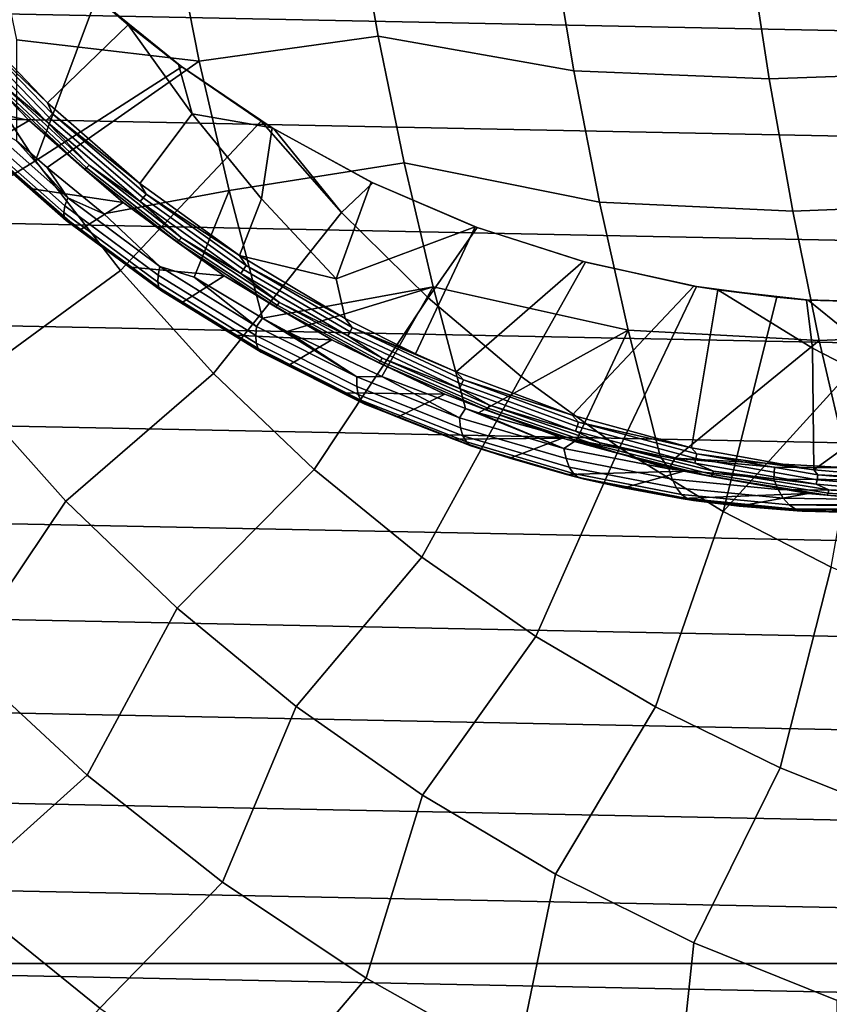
# Model space of a CAD drawing. Header units: metres. Extents: x -25 to 167, y -25 to 25.
# Tile 6 of 135: x -13 to -6, y -17 to -8. Entities that reach past the tile are written whole.
import ezdxf

# ---------------------------------------------------------------- set-up
doc = ezdxf.new("R2010")
doc.units = ezdxf.units.M
doc.layers.add('solid_12_061_372_XXX', color=7, linetype='CONTINUOUS')

msp = doc.modelspace()

# ---------------------------------------------------------------- linework, layer by layer
at = {"layer": 'solid_12_061_372_XXX'}
for points in [[(22.91305, -8.673883, -100), (-23.243122, -7.746321, -100), (-23.535868, -6.803498, -100), (23.243122, -7.746321, -100)], [(-10.15035, -7.017801, 128.762405), (-11.739985, -7.209938, 127.635246), (-11.512882, -8.362279, 127.30262), (-9.952601, -8.14345, 128.443253)], [(-8.244678, -8.447927, 129.34697), (-8.439428, -7.282064, 129.694855), (-10.15035, -7.017801, 128.762405), (-9.952601, -8.14345, 128.443253)], [(-12.939771, -9.231094, 122.151543), (-12.408422, -7.805912, 122.899467), (-13.098665, -7.128084, 122.753471), (-13.605301, -8.218672, 122.151543)], [(-11.512882, -8.362279, 127.30262), (-11.739985, -7.209938, 127.635246), (-13.341532, -7.049265, 126.52906), (-13.106891, -8.176624, 126.216156)], [(-8.439428, -7.282064, 129.694855), (-8.244678, -8.447927, 129.34697), (-6.540173, -8.51706, 130.248444), (-6.71975, -7.34116, 130.605515)], [(-6.540173, -8.51706, 130.248444), (-4.816415, -8.455671, 131.115555), (-4.975462, -7.286543, 131.470123), (-6.71975, -7.34116, 130.605515)], [(22.544508, -9.590543, -100), (-22.91305, -8.673883, -100), (-23.243122, -7.746321, -100), (22.91305, -8.673883, -100)], [(-12.836857, -8.726303, 123.205727), (-13.576177, -7.954672, 123.076942), (-12.451229, -7.767759, 123.694489), (-12.131391, -8.045658, 123.760101)], [(-12.939771, -9.231094, 122.151543), (-11.66569, -8.411905, 123.056702), (-12.408422, -7.805912, 122.899467)], [(-12.408422, -7.805912, 122.899467), (-12.131391, -8.045658, 123.760101), (-12.451229, -7.767759, 123.694489)], [(-12.408422, -7.805912, 122.899467), (-11.66569, -8.411905, 123.056702), (-11.693101, -8.391799, 123.849754), (-12.131391, -8.045658, 123.760101)], [(-13.543468, -8.050176, 123.071396), (-13.576177, -7.954672, 123.076942), (-12.836857, -8.726303, 123.205727)], [(-13.543468, -8.050176, 123.071396), (-12.792811, -8.821482, 123.202141), (-12.821125, -8.852435, 123.1978), (-13.574406, -8.078433, 123.066597)], [(-13.543468, -8.050176, 123.071396), (-12.836857, -8.726303, 123.205727), (-12.792811, -8.821482, 123.202141)], [(-12.030171, -9.429743, 123.346016), (-12.836857, -8.726303, 123.205727), (-12.131391, -8.045658, 123.760101), (-11.573541, -8.823152, 123.762146)], [(-11.573541, -8.823152, 123.762146), (-12.131391, -8.045658, 123.760101), (-11.693101, -8.391799, 123.849754)], [(-13.748726, -8.093444, 123.165001), (-12.99693, -8.87854, 123.29744), (-13.77936, -8.709459, 124.863571), (-14.160381, -8.295355, 124.75737)], [(-13.26669, -8.602191, 123.227455), (-12.99693, -8.87854, 123.29744), (-13.748726, -8.093444, 123.165001)], [(-13.574406, -8.078433, 123.066597), (-12.821125, -8.852435, 123.1978), (-12.850225, -8.882049, 123.205208), (-13.606018, -8.105466, 123.07357)], [(-13.606018, -8.105466, 123.07357), (-12.850225, -8.882049, 123.205208), (-13.223209, -8.570373, 123.163651)], [(-9.952601, -8.14345, 128.443253), (-11.512882, -8.362279, 127.30262), (-11.252629, -9.492126, 126.92141), (-9.725865, -9.249006, 128.077286)], [(-8.021465, -9.591977, 128.948196), (-8.244678, -8.447927, 129.34697), (-9.952601, -8.14345, 128.443253), (-9.725865, -9.249006, 128.077286)], [(-15.1242, -8.9918, 120.97818), (-14.391479, -10.1232, 120.97818), (-12.939771, -9.231094, 122.151543), (-13.605301, -8.218672, 122.151543)], [(-11.512882, -8.362279, 127.30262), (-13.106891, -8.176624, 126.216156), (-13.106111, -9.056188, 125.771042), (-12.840281, -9.291018, 125.850853)], [(-12.939771, -9.231094, 122.151543), (-12.199059, -10.189884, 122.151543), (-10.972188, -8.88484, 123.201981), (-11.66569, -8.411905, 123.056702)], [(-11.512882, -8.362279, 127.30262), (-12.840281, -9.291018, 125.850853), (-12.344299, -9.69336, 126.006462), (-11.252629, -9.492126, 126.92141)], [(-11.573541, -8.823152, 123.762146), (-11.693101, -8.391799, 123.849754), (-10.87758, -8.943504, 124.015762)], [(-11.66569, -8.411905, 123.056702), (-10.972188, -8.88484, 123.201981), (-10.87758, -8.943504, 124.015762), (-11.693101, -8.391799, 123.849754)], [(-8.244678, -8.447927, 129.34697), (-8.021465, -9.591977, 128.948196), (-6.334339, -9.671237, 129.839142), (-6.540173, -8.51706, 130.248444)], [(-6.334339, -9.671237, 129.839142), (-4.634057, -9.604126, 130.708969), (-4.816415, -8.455671, 131.115555), (-6.540173, -8.51706, 130.248444)], [(-13.247883, -8.589808, 123.191795), (-12.496701, -9.291763, 123.322533), (-12.514426, -9.305158, 123.358376), (-13.26669, -8.602191, 123.227455)], [(-13.223209, -8.570373, 123.163651), (-12.473722, -9.270744, 123.29409), (-12.496701, -9.291763, 123.322533), (-13.247883, -8.589808, 123.191795)], [(-12.850225, -8.882049, 123.205208), (-12.473722, -9.270744, 123.29409), (-13.223209, -8.570373, 123.163651)], [(22.13925, -10.492403, -100), (-22.544508, -9.590544, -100), (-22.91305, -8.673883, -100), (22.544508, -9.590543, -100)], [(-13.26669, -8.602191, 123.227455), (-12.514426, -9.305158, 123.358376), (-12.99693, -8.87854, 123.29744)], [(-12.99693, -8.87854, 123.29744), (-13.382348, -9.103891, 124.978935), (-13.77936, -8.709459, 124.863571)], [(-12.792811, -8.821482, 123.202141), (-12.836857, -8.726303, 123.205727), (-12.030171, -9.429743, 123.346016)], [(-12.792811, -8.821482, 123.202141), (-11.976952, -9.521475, 123.343994), (-12.002425, -9.554866, 123.340141), (-12.821125, -8.852435, 123.1978)], [(-12.792811, -8.821482, 123.202141), (-12.030171, -9.429743, 123.346016), (-11.976952, -9.521475, 123.343994)], [(-11.162248, -10.059077, 123.496552), (-12.030171, -9.429743, 123.346016), (-11.573541, -8.823152, 123.762146), (-10.969232, -9.563165, 123.762459)], [(-10.969232, -9.563165, 123.762459), (-11.573541, -8.823152, 123.762146), (-10.87758, -8.943504, 124.015762)], [(-13.4495, -8.947795, 125.499069), (-12.684012, -9.625504, 125.726112), (-12.659694, -9.554891, 125.828644), (-13.417422, -8.882435, 125.602936)], [(-13.417422, -8.882435, 125.602936), (-12.659694, -9.554891, 125.828644), (-13.106111, -9.056188, 125.771042)], [(-12.99693, -8.87854, 123.29744), (-12.176721, -9.594209, 123.441711), (-12.970668, -9.477787, 125.103699), (-13.382348, -9.103891, 124.978935)], [(-12.514426, -9.305158, 123.358376), (-12.176721, -9.594209, 123.441711), (-12.99693, -8.87854, 123.29744)], [(-12.821125, -8.852435, 123.1978), (-12.002425, -9.554866, 123.340141), (-12.028805, -9.586813, 123.348022), (-12.850225, -8.882049, 123.205208)], [(-12.850225, -8.882049, 123.205208), (-12.028805, -9.586813, 123.348022), (-12.473722, -9.270744, 123.29409)], [(-11.387469, -11.089469, 122.151543), (-10.271261, -9.68421, 123.203033), (-10.972188, -8.88484, 123.201981), (-12.199059, -10.189884, 122.151543)], [(-10.972188, -8.88484, 123.201981), (-10.861119, -8.953274, 123.225189), (-10.87758, -8.943504, 124.015762)], [(-10.271261, -9.68421, 123.203033), (-10.861119, -8.953274, 123.225189), (-10.972188, -8.88484, 123.201981)], [(-13.469447, -9.040402, 125.264709), (-12.691139, -9.725847, 125.494209), (-12.694595, -9.683039, 125.613564), (-13.467009, -9.000957, 125.385246)], [(-13.467009, -9.000957, 125.385246), (-12.694595, -9.683039, 125.613564), (-12.684012, -9.625504, 125.726112), (-13.4495, -8.947795, 125.499069)], [(-10.317636, -10.2619, 123.762802), (-10.969232, -9.563165, 123.762459), (-10.87758, -8.943504, 124.015762), (-10.012696, -9.416766, 124.190704)], [(-9.997411, -9.424003, 123.405617), (-10.012696, -9.416766, 124.190704), (-10.87758, -8.943504, 124.015762), (-10.861119, -8.953274, 123.225189)], [(-10.271261, -9.68421, 123.203033), (-9.997411, -9.424003, 123.405617), (-10.861119, -8.953274, 123.225189)], [(-13.456745, -9.065001, 125.140923), (-12.673742, -9.752707, 125.371468), (-12.691139, -9.725847, 125.494209), (-13.469447, -9.040402, 125.264709)], [(-13.429267, -9.07405, 125.017426), (-12.642902, -9.762847, 125.248848), (-12.673742, -9.752707, 125.371468), (-13.456745, -9.065001, 125.140923)], [(-13.429267, -9.07405, 125.017426), (-13.382348, -9.103891, 124.978935), (-12.970668, -9.477787, 125.103699)], [(-13.429267, -9.07405, 125.017426), (-12.970668, -9.477787, 125.103699), (-12.642902, -9.762847, 125.248848)], [(-12.659694, -9.554891, 125.828644), (-12.840281, -9.291018, 125.850853), (-13.106111, -9.056188, 125.771042)], [(-14.391479, -10.1232, 120.97818), (-13.574299, -11.19519, 120.97818), (-12.199059, -10.189884, 122.151543), (-12.939771, -9.231094, 122.151543)], [(-12.473722, -9.270744, 123.29409), (-11.668526, -9.904379, 123.433922), (-11.689688, -9.926828, 123.462677), (-12.496701, -9.291763, 123.322533)], [(-12.028805, -9.586813, 123.348022), (-11.668526, -9.904379, 123.433922), (-12.473722, -9.270744, 123.29409)], [(-9.725865, -9.249006, 128.077286), (-11.252629, -9.492126, 126.92141), (-10.961214, -10.603786, 126.487305), (-9.470765, -10.331789, 127.665474)], [(-7.77042, -10.711297, 128.499634), (-8.021465, -9.591977, 128.948196), (-9.725865, -9.249006, 128.077286), (-9.470765, -10.331789, 127.665474)], [(-12.659694, -9.554891, 125.828644), (-12.344299, -9.69336, 126.006462), (-12.840281, -9.291018, 125.850853)], [(-12.496701, -9.291763, 123.322533), (-11.689688, -9.926828, 123.462677), (-11.706249, -9.941137, 123.498726), (-12.514426, -9.305158, 123.358376)], [(-12.514426, -9.305158, 123.358376), (-11.706249, -9.941137, 123.498726), (-12.176721, -9.594209, 123.441711)], [(-11.976952, -9.521475, 123.343994), (-12.030171, -9.429743, 123.346016), (-11.162248, -10.059077, 123.496552)], [(-10.317636, -10.2619, 123.762802), (-10.012696, -9.416766, 124.190704), (-9.104908, -9.807456, 124.373131)], [(-9.514734, -10.428449, 123.203033), (-9.088879, -9.813308, 123.593155), (-9.997411, -9.424003, 123.405617), (-10.271261, -9.68421, 123.203033)], [(-9.088879, -9.813308, 123.593155), (-9.104908, -9.807456, 124.373131), (-10.012696, -9.416766, 124.190704), (-9.997411, -9.424003, 123.405617)], [(-12.642902, -9.762847, 125.248848), (-12.970668, -9.477787, 125.103699), (-12.176721, -9.594209, 123.441711), (-12.545606, -9.830416, 125.238022)], [(-11.855504, -10.154919, 126.090546), (-11.555822, -10.2475, 126.272072), (-11.252629, -9.492126, 126.92141), (-12.344299, -9.69336, 126.006462)], [(-11.976952, -9.521475, 123.343994), (-11.102682, -10.144813, 123.49559), (-11.125123, -10.180366, 123.492264), (-12.002425, -9.554866, 123.340141)], [(-11.976952, -9.521475, 123.343994), (-11.162248, -10.059077, 123.496552), (-11.102682, -10.144813, 123.49559)], [(-11.555822, -10.2475, 126.272072), (-10.961214, -10.603786, 126.487305), (-11.252629, -9.492126, 126.92141)], [(21.699129, -11.375269, -100), (-22.13925, -10.492403, -100), (-22.544508, -9.590544, -100), (22.13925, -10.492403, -100)], [(-12.684012, -9.625504, 125.726112), (-11.871569, -10.230327, 125.989822), (-11.855504, -10.154919, 126.090546), (-12.659694, -9.554891, 125.828644)], [(-12.659694, -9.554891, 125.828644), (-11.855504, -10.154919, 126.090546), (-12.344299, -9.69336, 126.006462)], [(-12.176721, -9.594209, 123.441711), (-11.294322, -10.234432, 123.596558), (-12.108462, -10.161124, 125.382065), (-12.545606, -9.830416, 125.238022)], [(-11.706249, -9.941137, 123.498726), (-11.294322, -10.234432, 123.596558), (-12.176721, -9.594209, 123.441711)], [(-12.002425, -9.554866, 123.340141), (-11.125123, -10.180366, 123.492264), (-11.148599, -10.214384, 123.500648), (-12.028805, -9.586813, 123.348022)], [(-12.028805, -9.586813, 123.348022), (-11.148599, -10.214384, 123.500648), (-11.668526, -9.904379, 123.433922)], [(-11.162248, -10.059077, 123.496552), (-10.969232, -9.563165, 123.762459), (-10.317636, -10.2619, 123.762802)], [(-8.021465, -9.591977, 128.948196), (-7.77042, -10.711297, 128.499634), (-6.102818, -10.800778, 129.378677), (-6.334339, -9.671237, 129.839142)], [(-6.102818, -10.800778, 129.378677), (-4.428873, -10.72913, 130.251434), (-4.634057, -9.604126, 130.708969), (-6.334339, -9.671237, 129.839142)], [(-12.694595, -9.683039, 125.613564), (-11.874772, -10.291878, 125.87896), (-11.871569, -10.230327, 125.989822), (-12.684012, -9.625504, 125.726112)], [(-12.691139, -9.725847, 125.494209), (-11.865024, -10.337813, 125.761124), (-11.874772, -10.291878, 125.87896), (-12.694595, -9.683039, 125.613564)], [(-10.509717, -11.924623, 122.151543), (-9.514734, -10.428449, 123.203033), (-10.271261, -9.68421, 123.203033), (-11.387469, -11.089469, 122.151543)], [(-12.673742, -9.752707, 125.371468), (-11.842602, -10.366817, 125.639694), (-11.865024, -10.337813, 125.761124), (-12.691139, -9.725847, 125.494209)], [(-12.642902, -9.762847, 125.248848), (-11.808147, -10.378062, 125.518135), (-11.842602, -10.366817, 125.639694), (-12.673742, -9.752707, 125.371468)], [(-12.642902, -9.762847, 125.248848), (-12.545606, -9.830416, 125.238022), (-12.108462, -10.161124, 125.382065)], [(-12.642902, -9.762847, 125.248848), (-12.108462, -10.161124, 125.382065), (-11.808147, -10.378062, 125.518135)], [(-10.239711, -10.608922, 123.656006), (-10.317636, -10.2619, 123.762802), (-9.104908, -9.807456, 124.373131), (-9.624518, -10.916579, 123.761993)], [(-9.269575, -11.074546, 123.822998), (-9.624518, -10.916579, 123.761993), (-9.104908, -9.807456, 124.373131), (-8.163904, -10.110966, 124.560944)], [(-8.704436, -11.113752, 123.203033), (-8.1425, -10.116636, 123.787941), (-9.088879, -9.813308, 123.593155), (-9.514734, -10.428449, 123.203033)], [(-8.1425, -10.116636, 123.787941), (-8.163904, -10.110966, 124.560944), (-9.104908, -9.807456, 124.373131), (-9.088879, -9.813308, 123.593155)], [(-11.689688, -9.926828, 123.462677), (-10.832826, -10.490696, 123.611053), (-10.848153, -10.505818, 123.647316), (-11.706249, -9.941137, 123.498726)], [(-11.706249, -9.941137, 123.498726), (-10.848153, -10.505818, 123.647316), (-11.294322, -10.234432, 123.596558)], [(-11.668526, -9.904379, 123.433922), (-10.813589, -10.46698, 123.581963), (-10.832826, -10.490696, 123.611053), (-11.689688, -9.926828, 123.462677)], [(-11.148599, -10.214384, 123.500648), (-10.813589, -10.46698, 123.581963), (-11.668526, -9.904379, 123.433922)], [(-10.239711, -10.608922, 123.656006), (-11.162248, -10.059077, 123.496552), (-10.317636, -10.2619, 123.762802)], [(-11.102682, -10.144813, 123.49559), (-11.162248, -10.059077, 123.496552), (-10.239711, -10.608922, 123.656006)], [(-9.269575, -11.074546, 123.822998), (-8.163904, -10.110966, 124.560944), (-7.197108, -10.324627, 124.752571), (-8.259325, -11.451805, 123.996063)], [(-7.844946, -11.736249, 123.203033), (-7.175082, -10.328321, 123.984917), (-8.1425, -10.116636, 123.787941), (-8.704436, -11.113752, 123.203033)], [(-7.175082, -10.328321, 123.984917), (-7.197108, -10.324627, 124.752571), (-8.163904, -10.110966, 124.560944), (-8.1425, -10.116636, 123.787941)], [(-13.574299, -11.19519, 120.97818), (-12.677453, -12.201478, 120.97818), (-11.387469, -11.089469, 122.151543), (-12.199059, -10.189884, 122.151543)], [(-11.808147, -10.378062, 125.518135), (-12.108462, -10.161124, 125.382065), (-11.294322, -10.234432, 123.596558), (-11.660443, -10.469397, 125.535942)], [(-11.871569, -10.230327, 125.989822), (-11.019938, -10.757296, 126.291733), (-11.012523, -10.677603, 126.390137), (-11.855504, -10.154919, 126.090546)], [(-11.855504, -10.154919, 126.090546), (-11.012523, -10.677603, 126.390137), (-11.555822, -10.2475, 126.272072)], [(-11.125123, -10.180366, 123.492264), (-10.196448, -10.724218, 123.652733), (-10.21686, -10.760031, 123.661644), (-11.148599, -10.214384, 123.500648)], [(-11.148599, -10.214384, 123.500648), (-10.21686, -10.760031, 123.661644), (-10.813589, -10.46698, 123.581963)], [(-11.102682, -10.144813, 123.49559), (-10.177203, -10.686793, 123.655502), (-10.196448, -10.724218, 123.652733), (-11.125123, -10.180366, 123.492264)], [(-11.102682, -10.144813, 123.49559), (-10.239711, -10.608922, 123.656006), (-10.177203, -10.686793, 123.655502)], [(-11.874772, -10.291878, 125.87896), (-11.015402, -10.822468, 126.183006), (-11.019938, -10.757296, 126.291733), (-11.871569, -10.230327, 125.989822)], [(-11.865024, -10.337813, 125.761124), (-10.999043, -10.871255, 126.06707), (-11.015402, -10.822468, 126.183006), (-11.874772, -10.291878, 125.87896)], [(-11.294322, -10.234432, 123.596558), (-10.356464, -10.793777, 123.760612), (-11.202695, -10.754796, 125.699692), (-11.660443, -10.469397, 125.535942)], [(-11.012523, -10.677603, 126.390137), (-10.961214, -10.603786, 126.487305), (-11.555822, -10.2475, 126.272072)], [(-10.848153, -10.505818, 123.647316), (-10.356464, -10.793777, 123.760612), (-11.294322, -10.234432, 123.596558)], [(-11.842602, -10.366817, 125.639694), (-10.97133, -10.902264, 125.947235), (-10.999043, -10.871255, 126.06707), (-11.865024, -10.337813, 125.761124)], [(-11.808147, -10.378062, 125.518135), (-10.933055, -10.914604, 125.826935), (-10.97133, -10.902264, 125.947235), (-11.842602, -10.366817, 125.639694)], [(-11.808147, -10.378062, 125.518135), (-11.660443, -10.469397, 125.535942), (-11.202695, -10.754796, 125.699692)], [(-11.808147, -10.378062, 125.518135), (-11.202695, -10.754796, 125.699692), (-10.933055, -10.914604, 125.826935)], [(-9.470765, -10.331789, 127.665474), (-10.961214, -10.603786, 126.487305), (-10.745782, -10.720846, 126.568481)], [(-9.918011, -11.115066, 126.896194), (-9.470765, -10.331789, 127.665474), (-10.745782, -10.720846, 126.568481)], [(-9.918011, -11.115066, 126.896194), (-9.188315, -11.393555, 127.205818), (-9.470765, -10.331789, 127.665474)], [(-9.075627, -11.431047, 127.255356), (-7.77042, -10.711297, 128.499634), (-9.470765, -10.331789, 127.665474), (-9.188315, -11.393555, 127.205818)], [(-7.21694, -11.737207, 124.17366), (-8.259325, -11.451805, 123.996063), (-7.197108, -10.324627, 124.752571), (-6.989234, -10.358209, 124.793602)], [(-6.941122, -12.292418, 123.203033), (-6.473118, -10.423168, 124.126381), (-7.175082, -10.328321, 123.984917), (-7.844946, -11.736249, 123.203033)], [(-6.150934, -11.927976, 124.354195), (-7.21694, -11.737207, 124.17366), (-6.989234, -10.358209, 124.793602), (-6.161036, -10.868426, 124.794708)], [(-6.473118, -10.423168, 124.126381), (-6.989234, -10.358209, 124.793602), (-7.197108, -10.324627, 124.752571), (-7.175082, -10.328321, 123.984917)], [(-6.161036, -10.868426, 124.794708), (-6.989234, -10.358209, 124.793602), (-6.214458, -10.446042, 124.945984)], [(-6.200067, -10.447093, 124.181381), (-6.214458, -10.446042, 124.945984), (-6.989234, -10.358209, 124.793602), (-6.473118, -10.423168, 124.126381)], [(-10.813589, -10.46698, 123.581963), (-9.915174, -10.95484, 123.736977), (-9.932389, -10.979653, 123.766418), (-10.832826, -10.490696, 123.611053)], [(-10.21686, -10.760031, 123.661644), (-9.915174, -10.95484, 123.736977), (-10.813589, -10.46698, 123.581963)], [(-9.570902, -12.690493, 122.151543), (-8.704436, -11.113752, 123.203033), (-9.514734, -10.428449, 123.203033), (-10.509717, -11.924623, 122.151543)], [(-6.941122, -12.292418, 123.203033), (-5.662133, -10.884649, 124.127495), (-6.200067, -10.447093, 124.181381), (-6.473118, -10.423168, 124.126381)], [(-5.298088, -11.313115, 124.795151), (-6.161036, -10.868426, 124.794708), (-6.214458, -10.446042, 124.945984), (-5.224493, -10.474122, 125.139488)], [(-6.200067, -10.447093, 124.181381), (-5.224097, -10.474122, 124.378616), (-5.224493, -10.474122, 125.139488), (-6.214458, -10.446042, 124.945984)], [(-5.662133, -10.884649, 124.127495), (-5.224097, -10.474122, 124.378616), (-6.200067, -10.447093, 124.181381)], [(21.224592, -12.237609, -100), (-21.699129, -11.375269, -100), (-22.13925, -10.492403, -100), (21.699129, -11.375269, -100)], [(-10.832826, -10.490696, 123.611053), (-9.932389, -10.979653, 123.766418), (-9.94642, -10.99548, 123.802902), (-10.848153, -10.505818, 123.647316)], [(-10.848153, -10.505818, 123.647316), (-9.94642, -10.99548, 123.802902), (-10.356464, -10.793777, 123.760612)], [(-11.012523, -10.677603, 126.390137), (-10.138795, -11.118586, 126.72802), (-10.961214, -10.603786, 126.487305)], [(-10.138795, -11.118586, 126.72802), (-10.745782, -10.720846, 126.568481), (-10.961214, -10.603786, 126.487305)], [(-10.177203, -10.686793, 123.655502), (-10.239711, -10.608922, 123.656006), (-9.624518, -10.916579, 123.761993)], [(-11.019938, -10.757296, 126.291733), (-10.137286, -11.202003, 126.632477), (-10.138795, -11.118586, 126.72802), (-11.012523, -10.677603, 126.390137)], [(-10.138795, -11.118586, 126.72802), (-9.918011, -11.115066, 126.896194), (-10.745782, -10.720846, 126.568481)], [(-10.196448, -10.724218, 123.652733), (-9.223955, -11.182457, 123.820068), (-9.24117, -11.219776, 123.829536), (-10.21686, -10.760031, 123.661644)], [(-10.177203, -10.686793, 123.655502), (-9.208044, -11.143461, 123.822266), (-9.223955, -11.182457, 123.820068), (-10.196448, -10.724218, 123.652733)], [(-10.177203, -10.686793, 123.655502), (-9.624518, -10.916579, 123.761993), (-9.269575, -11.074546, 123.822998)], [(-10.177203, -10.686793, 123.655502), (-9.269575, -11.074546, 123.822998), (-9.208044, -11.143461, 123.822266)], [(-8.221665, -11.668749, 127.645546), (-7.77042, -10.711297, 128.499634), (-9.075627, -11.431047, 127.255356)], [(-8.221665, -11.668749, 127.645546), (-7.492097, -11.8082, 127.999275), (-7.77042, -10.711297, 128.499634)], [(-7.359773, -11.8273, 128.065399), (-6.102818, -10.800778, 129.378677), (-7.77042, -10.711297, 128.499634), (-7.492097, -11.8082, 127.999275)], [(-5.844565, -11.910588, 128.864395), (-4.201442, -11.828191, 129.743973), (-4.428873, -10.72913, 130.251434), (-6.102818, -10.800778, 129.378677)], [(-10.356464, -10.793777, 123.760612), (-10.73633, -11.016949, 125.873383), (-11.202695, -10.754796, 125.699692)], [(-10.933055, -10.914604, 125.826935), (-11.202695, -10.754796, 125.699692), (-10.73633, -11.016949, 125.873383)], [(-11.015402, -10.822468, 126.183006), (-10.124756, -11.270352, 126.52636), (-10.137286, -11.202003, 126.632477), (-11.019938, -10.757296, 126.291733)], [(-10.999043, -10.871255, 126.06707), (-10.101564, -11.321681, 126.412704), (-10.124756, -11.270352, 126.52636), (-11.015402, -10.822468, 126.183006)], [(-10.356464, -10.793777, 123.760612), (-9.370274, -11.267447, 123.932442), (-10.262341, -11.255552, 126.056984), (-10.73633, -11.016949, 125.873383)], [(-9.94642, -10.99548, 123.802902), (-9.370274, -11.267447, 123.932442), (-10.356464, -10.793777, 123.760612)], [(-10.21686, -10.760031, 123.661644), (-9.24117, -11.219776, 123.829536), (-9.915174, -10.95484, 123.736977)], [(-7.359773, -11.8273, 128.065399), (-5.844565, -11.910588, 128.864395), (-6.102818, -10.800778, 129.378677)], [(-10.97133, -10.902264, 125.947235), (-10.068374, -11.35452, 126.294769), (-10.101564, -11.321681, 126.412704), (-10.999043, -10.871255, 126.06707)], [(-10.933055, -10.914604, 125.826935), (-10.026133, -11.367929, 126.175919), (-10.068374, -11.35452, 126.294769), (-10.97133, -10.902264, 125.947235)], [(-6.941122, -12.292418, 123.203033), (-5.99807, -12.779119, 123.203033), (-5.662133, -10.884649, 124.127495)], [(-6.150934, -11.927976, 124.354195), (-6.161036, -10.868426, 124.794708), (-5.298088, -11.313115, 124.795151)], [(-10.933055, -10.914604, 125.826935), (-10.73633, -11.016949, 125.873383), (-10.262341, -11.255552, 126.056984)], [(-10.933055, -10.914604, 125.826935), (-10.262341, -11.255552, 126.056984), (-10.026133, -11.367929, 126.175919)], [(-9.932389, -10.979653, 123.766418), (-8.994867, -11.390537, 123.927513), (-9.007547, -11.406955, 123.964233), (-9.94642, -10.99548, 123.802902)], [(-9.94642, -10.99548, 123.802902), (-9.007547, -11.406955, 123.964233), (-9.370274, -11.267447, 123.932442)], [(-9.915174, -10.95484, 123.736977), (-8.979751, -11.364803, 123.897713), (-8.994867, -11.390537, 123.927513), (-9.932389, -10.979653, 123.766418)], [(-9.24117, -11.219776, 123.829536), (-8.979751, -11.364803, 123.897713), (-9.915174, -10.95484, 123.736977)], [(-9.208044, -11.143461, 123.822266), (-9.269575, -11.074546, 123.822998), (-8.259325, -11.451805, 123.996063)], [(-12.677453, -12.201478, 120.97818), (-11.706206, -13.136157, 120.97818), (-10.509717, -11.924623, 122.151543), (-11.387469, -11.089469, 122.151543)], [(-10.138795, -11.118586, 126.72802), (-9.242562, -11.474354, 127.103508), (-9.918011, -11.115066, 126.896194)], [(-10.137286, -11.202003, 126.632477), (-9.231988, -11.560881, 127.011368), (-9.242562, -11.474354, 127.103508), (-10.138795, -11.118586, 126.72802)], [(-9.242562, -11.474354, 127.103508), (-9.188315, -11.393555, 127.205818), (-9.918011, -11.115066, 126.896194)], [(-8.576479, -13.382629, 122.151543), (-7.844946, -11.736249, 123.203033), (-8.704436, -11.113752, 123.203033), (-9.570902, -12.690493, 122.151543)], [(-9.208044, -11.143461, 123.822266), (-8.20296, -11.511603, 123.994377), (-8.215427, -11.551861, 123.992767), (-9.223955, -11.182457, 123.820068)], [(-9.208044, -11.143461, 123.822266), (-8.259325, -11.451805, 123.996063), (-8.20296, -11.511603, 123.994377)], [(-13.595585, -13.570429, 119.68869), (-12.677453, -12.201478, 120.97818), (-13.574299, -11.19519, 120.97818), (-14.617244, -12.463252, 119.68869)], [(-9.370274, -11.267447, 123.932442), (-9.781672, -11.470334, 126.250435), (-10.262341, -11.255552, 126.056984)], [(-10.026133, -11.367929, 126.175919), (-10.262341, -11.255552, 126.056984), (-9.781672, -11.470334, 126.250435)], [(-10.124756, -11.270352, 126.52636), (-9.211337, -11.631916, 126.908325), (-9.231988, -11.560881, 127.011368), (-10.137286, -11.202003, 126.632477)], [(-9.223955, -11.182457, 123.820068), (-8.215427, -11.551861, 123.992767), (-8.229336, -11.59039, 124.002808), (-9.24117, -11.219776, 123.829536)], [(-9.24117, -11.219776, 123.829536), (-8.229336, -11.59039, 124.002808), (-8.979751, -11.364803, 123.897713)], [(-10.101564, -11.321681, 126.412704), (-9.181199, -11.685429, 126.79734), (-9.211337, -11.631916, 126.908325), (-10.124756, -11.270352, 126.52636)], [(-10.068374, -11.35452, 126.294769), (-9.142437, -11.719886, 126.68158), (-9.181199, -11.685429, 126.79734), (-10.101564, -11.321681, 126.412704)], [(-9.370274, -11.267447, 123.932442), (-8.343377, -11.65124, 124.110542), (-9.295193, -11.66105, 126.453674), (-9.781672, -11.470334, 126.250435)], [(-9.007547, -11.406955, 123.964233), (-8.343377, -11.65124, 124.110542), (-9.370274, -11.267447, 123.932442)], [(-5.070453, -12.022118, 124.535988), (-6.150934, -11.927976, 124.354195), (-5.298088, -11.313115, 124.795151)], [(20.713583, -13.083422, -100), (-21.224592, -12.237609, -100), (-21.699129, -11.375269, -100), (21.224592, -12.237609, -100)], [(-10.026133, -11.367929, 126.175919), (-9.096158, -11.734303, 126.564369), (-9.142437, -11.719886, 126.68158), (-10.068374, -11.35452, 126.294769)], [(-10.026133, -11.367929, 126.175919), (-9.781672, -11.470334, 126.250435), (-9.295193, -11.66105, 126.453674)], [(-10.026133, -11.367929, 126.175919), (-9.295193, -11.66105, 126.453674), (-9.096158, -11.734303, 126.564369)], [(-9.242562, -11.474354, 127.103508), (-8.33197, -11.742296, 127.514671), (-9.188315, -11.393555, 127.205818)], [(-8.33197, -11.742296, 127.514671), (-9.075627, -11.431047, 127.255356), (-9.188315, -11.393555, 127.205818)], [(-8.994867, -11.390537, 123.927513), (-8.026917, -11.720807, 124.093048), (-8.038203, -11.7377, 124.130013), (-9.007547, -11.406955, 123.964233)], [(-9.007547, -11.406955, 123.964233), (-8.038203, -11.7377, 124.130013), (-8.343377, -11.65124, 124.110542)], [(-8.979751, -11.364803, 123.897713), (-8.013965, -11.694335, 124.062881), (-8.026917, -11.720807, 124.093048), (-8.994867, -11.390537, 123.927513)], [(-8.229336, -11.59039, 124.002808), (-8.013965, -11.694335, 124.062881), (-8.979751, -11.364803, 123.897713)], [(-9.231988, -11.560881, 127.011368), (-8.312327, -11.831275, 127.42643), (-8.33197, -11.742296, 127.514671), (-9.242562, -11.474354, 127.103508)], [(-8.33197, -11.742296, 127.514671), (-8.221665, -11.668749, 127.645546), (-9.075627, -11.431047, 127.255356)], [(-8.20296, -11.511603, 123.994377), (-8.259325, -11.451805, 123.996063), (-7.21694, -11.737207, 124.17366)], [(-8.20296, -11.511603, 123.994377), (-7.169794, -11.788715, 124.170349), (-7.178732, -11.829919, 124.169342), (-8.215427, -11.551861, 123.992767)], [(-8.20296, -11.511603, 123.994377), (-7.21694, -11.737207, 124.17366), (-7.169794, -11.788715, 124.170349)], [(-9.211337, -11.631916, 126.908325), (-8.283553, -11.90446, 127.326904), (-8.312327, -11.831275, 127.42643), (-9.231988, -11.560881, 127.011368)], [(-8.215427, -11.551861, 123.992767), (-7.178732, -11.829919, 124.169342), (-7.189254, -11.869358, 124.179955), (-8.229336, -11.59039, 124.002808)], [(-8.229336, -11.59039, 124.002808), (-7.189254, -11.869358, 124.179955), (-8.013965, -11.694335, 124.062881)], [(-8.343377, -11.65124, 124.110542), (-8.803694, -11.827472, 126.666557), (-9.295193, -11.66105, 126.453674)], [(-9.096158, -11.734303, 126.564369), (-9.295193, -11.66105, 126.453674), (-8.803694, -11.827472, 126.666557)], [(-9.181199, -11.685429, 126.79734), (-8.246469, -11.959758, 127.218941), (-8.283553, -11.90446, 127.326904), (-9.211337, -11.631916, 126.908325)], [(-9.142437, -11.719886, 126.68158), (-8.202137, -11.995586, 127.105621), (-8.246469, -11.959758, 127.218941), (-9.181199, -11.685429, 126.79734)], [(-8.343377, -11.65124, 124.110542), (-7.283817, -11.941624, 124.293365), (-8.307923, -11.969359, 126.888893), (-8.803694, -11.827472, 126.666557)], [(-8.038203, -11.7377, 124.130013), (-7.283817, -11.941624, 124.293365), (-8.343377, -11.65124, 124.110542)], [(-8.33197, -11.742296, 127.514671), (-7.414876, -11.920767, 127.958336), (-8.221665, -11.668749, 127.645546)], [(-7.414876, -11.920767, 127.958336), (-7.492097, -11.8082, 127.999275), (-8.221665, -11.668749, 127.645546)], [(-9.096158, -11.734303, 126.564369), (-8.151825, -12.010921, 126.990196), (-8.202137, -11.995586, 127.105621), (-9.142437, -11.719886, 126.68158)], [(-9.096158, -11.734303, 126.564369), (-8.803694, -11.827472, 126.666557), (-8.307923, -11.969359, 126.888893)], [(-9.096158, -11.734303, 126.564369), (-8.307923, -11.969359, 126.888893), (-8.151825, -12.010921, 126.990196)], [(-7.532225, -13.997012, 122.151543), (-6.941122, -12.292418, 123.203033), (-7.844946, -11.736249, 123.203033), (-8.576479, -13.382629, 122.151543)], [(-8.312327, -11.831275, 127.42643), (-7.386286, -12.01151, 127.874443), (-7.414876, -11.920767, 127.958336), (-8.33197, -11.742296, 127.514671)], [(-8.026917, -11.720807, 124.093048), (-7.035229, -11.968493, 124.261765), (-7.045087, -11.985743, 124.298973), (-8.038203, -11.7377, 124.130013)], [(-8.038203, -11.7377, 124.130013), (-7.045087, -11.985743, 124.298973), (-7.283817, -11.941624, 124.293365)], [(-8.013965, -11.694335, 124.062881), (-7.024489, -11.941467, 124.231224), (-7.035229, -11.968493, 124.261765), (-8.026917, -11.720807, 124.093048)], [(-7.189254, -11.869358, 124.179955), (-7.024489, -11.941467, 124.231224), (-8.013965, -11.694335, 124.062881)], [(-7.169794, -11.788715, 124.170349), (-7.21694, -11.737207, 124.17366), (-6.150934, -11.927976, 124.354195)], [(-8.283553, -11.90446, 127.326904), (-7.349503, -12.08628, 127.778809), (-7.386286, -12.01151, 127.874443), (-8.312327, -11.831275, 127.42643)], [(-7.414876, -11.920767, 127.958336), (-7.359773, -11.8273, 128.065399), (-7.492097, -11.8082, 127.999275)], [(-7.414876, -11.920767, 127.958336), (-6.498692, -12.009068, 128.430252), (-6.493055, -11.905523, 128.513199), (-7.359773, -11.8273, 128.065399)], [(-6.493055, -11.905523, 128.513199), (-5.844565, -11.910588, 128.864395), (-7.359773, -11.8273, 128.065399)], [(-7.178732, -11.829919, 124.169342), (-6.121863, -12.014825, 124.348282), (-6.12894, -12.054866, 124.359474), (-7.189254, -11.869358, 124.179955)], [(-7.169794, -11.788715, 124.170349), (-6.116511, -11.972993, 124.348679), (-6.121863, -12.014825, 124.348282), (-7.178732, -11.829919, 124.169342)], [(-7.169794, -11.788715, 124.170349), (-6.150934, -11.927976, 124.354195), (-6.116511, -11.972993, 124.348679)], [(-11.706206, -13.136157, 120.97818), (-10.666257, -13.993743, 120.97818), (-9.570902, -12.690493, 122.151543), (-10.509717, -11.924623, 122.151543)], [(-7.283817, -11.941624, 124.293365), (-7.808625, -12.086456, 127.120453), (-8.307923, -11.969359, 126.888893)], [(-8.246469, -11.959758, 127.218941), (-7.305578, -12.142937, 127.674164), (-7.349503, -12.08628, 127.778809), (-8.283553, -11.90446, 127.326904)], [(-7.283817, -11.941624, 124.293365), (-6.200294, -12.135745, 124.479256), (-7.30652, -12.178493, 127.360909), (-7.808625, -12.086456, 127.120453)], [(-7.386286, -12.01151, 127.874443), (-6.461382, -12.100877, 128.351074), (-6.498692, -12.009068, 128.430252), (-7.414876, -11.920767, 127.958336)], [(-7.045087, -11.985743, 124.298973), (-6.200294, -12.135745, 124.479256), (-7.283817, -11.941624, 124.293365)], [(-7.189254, -11.869358, 124.179955), (-6.12894, -12.054866, 124.359474), (-7.024489, -11.941467, 124.231224)], [(-7.024489, -11.941467, 124.231224), (-6.018135, -12.104779, 124.401466), (-6.026625, -12.132169, 124.432388), (-7.035229, -11.968493, 124.261765)], [(-6.12894, -12.054866, 124.359474), (-6.018135, -12.104779, 124.401466), (-7.024489, -11.941467, 124.231224)], [(-6.498692, -12.009068, 128.430252), (-5.586995, -12.014825, 128.920273), (-5.844565, -11.910588, 128.864395), (-6.493055, -11.905523, 128.513199)], [(-6.116511, -11.972993, 124.348679), (-6.150934, -11.927976, 124.354195), (-5.070453, -12.022118, 124.535988)], [(-8.151825, -12.010921, 126.990196), (-8.307923, -11.969359, 126.888893), (-7.808625, -12.086456, 127.120453)], [(-8.202137, -11.995586, 127.105621), (-7.255768, -12.17986, 127.563507), (-7.305578, -12.142937, 127.674164), (-8.246469, -11.959758, 127.218941)], [(-8.151825, -12.010921, 126.990196), (-7.201498, -12.195993, 127.449997), (-7.255768, -12.17986, 127.563507), (-8.202137, -11.995586, 127.105621)], [(-8.151825, -12.010921, 126.990196), (-7.808625, -12.086456, 127.120453), (-7.30652, -12.178493, 127.360909)], [(-8.151825, -12.010921, 126.990196), (-7.30652, -12.178493, 127.360909), (-7.201498, -12.195993, 127.449997)], [(-7.349503, -12.08628, 127.778809), (-6.416802, -12.176651, 128.259644), (-6.461382, -12.100877, 128.351074), (-7.386286, -12.01151, 127.874443)], [(-7.035229, -11.968493, 124.261765), (-6.026625, -12.132169, 124.432388), (-6.035031, -12.149655, 124.469833), (-7.045087, -11.985743, 124.298973)], [(-7.045087, -11.985743, 124.298973), (-6.035031, -12.149655, 124.469833), (-6.200294, -12.135745, 124.479256)], [(-6.461382, -12.100877, 128.351074), (-5.53703, -12.112044, 128.838913), (-5.586995, -12.014825, 128.920273), (-6.498692, -12.009068, 128.430252)], [(-6.121863, -12.014825, 124.348282), (-5.052825, -12.105408, 124.528122), (-5.056425, -12.145744, 124.539902), (-6.12894, -12.054866, 124.359474)], [(-6.116511, -11.972993, 124.348679), (-5.051093, -12.06327, 124.527916), (-5.052825, -12.105408, 124.528122), (-6.121863, -12.014825, 124.348282)], [(-6.116511, -11.972993, 124.348679), (-5.070453, -12.022118, 124.535988), (-5.051093, -12.06327, 124.527916)], [(-7.305578, -12.142937, 127.674164), (-6.366229, -12.234225, 128.158554), (-6.416802, -12.176651, 128.259644), (-7.349503, -12.08628, 127.778809)], [(-6.416802, -12.176651, 128.259644), (-5.479963, -12.190415, 128.743164), (-5.53703, -12.112044, 128.838913), (-6.461382, -12.100877, 128.351074)], [(-6.12894, -12.054866, 124.359474), (-5.056425, -12.145744, 124.539902), (-6.018135, -12.104779, 124.401466)], [(-6.018135, -12.104779, 124.401466), (-5.001651, -12.183355, 124.572372), (-5.007873, -12.21092, 124.603676), (-6.026625, -12.132169, 124.432388)], [(-5.056425, -12.145744, 124.539902), (-5.001651, -12.183355, 124.572372), (-6.018135, -12.104779, 124.401466)], [(-12.490302, -14.594136, 119.68869), (-11.706206, -13.136157, 120.97818), (-12.677453, -12.201478, 120.97818), (-13.595585, -13.570429, 119.68869)], [(-7.201498, -12.195993, 127.449997), (-7.30652, -12.178493, 127.360909), (-6.200294, -12.135745, 124.479256), (-6.802344, -12.245179, 127.609909)], [(-7.255768, -12.17986, 127.563507), (-6.311106, -12.271952, 128.05072), (-6.366229, -12.234225, 128.158554), (-7.305578, -12.142937, 127.674164)], [(-7.255768, -12.17986, 127.563507), (-7.201498, -12.195993, 127.449997), (-6.296877, -12.286215, 127.866982), (-6.253013, -12.288751, 127.939224)], [(-6.253013, -12.288751, 127.939224), (-6.311106, -12.271952, 128.05072), (-7.255768, -12.17986, 127.563507)], [(-7.201498, -12.195993, 127.449997), (-6.802344, -12.245179, 127.609909), (-6.296877, -12.286215, 127.866982)], [(-6.200294, -12.135745, 124.479256), (-5.101968, -12.231615, 124.666512), (-6.296877, -12.286215, 127.866982), (-6.802344, -12.245179, 127.609909)], [(-6.366229, -12.234225, 128.158554), (-5.435411, -12.233787, 128.66687), (-5.479963, -12.190415, 128.743164), (-6.416802, -12.176651, 128.259644)], [(-6.035031, -12.149655, 124.469833), (-5.101968, -12.231615, 124.666512), (-6.200294, -12.135745, 124.479256)], [(-6.026625, -12.132169, 124.432388), (-5.007873, -12.21092, 124.603676), (-5.014813, -12.228519, 124.641373), (-6.035031, -12.149655, 124.469833)], [(-6.035031, -12.149655, 124.469833), (-5.014813, -12.228519, 124.641373), (-5.101968, -12.231615, 124.666512)], [(20.168453, -13.909163, -100), (-20.713583, -13.083422, -100), (-21.224592, -12.237609, -100), (20.713583, -13.083422, -100)], [(-6.366229, -12.234225, 128.158554), (-5.417677, -12.24735, 128.636169), (-5.435411, -12.233787, 128.66687)], [(-6.311106, -12.271952, 128.05072), (-5.375196, -12.272017, 128.561966), (-5.417677, -12.24735, 128.636169), (-6.366229, -12.234225, 128.158554)], [(-6.253013, -12.288751, 127.939224), (-5.313455, -12.289338, 128.45253), (-5.352229, -12.28097, 128.521484), (-6.311106, -12.271952, 128.05072)], [(-6.311106, -12.271952, 128.05072), (-5.352229, -12.28097, 128.521484), (-5.375196, -12.272017, 128.561966)], [(-6.253013, -12.288751, 127.939224), (-6.296877, -12.286215, 127.866982), (-5.101968, -12.231615, 124.666512), (-5.791039, -12.3013, 128.131531)], [(-6.444209, -14.53007, 122.151543), (-5.99807, -12.779119, 123.203033), (-6.941122, -12.292418, 123.203033), (-7.532225, -13.997012, 122.151543)], [(-6.253013, -12.288751, 127.939224), (-5.791039, -12.3013, 128.131531), (-5.285779, -12.290164, 128.402878)], [(-6.253013, -12.288751, 127.939224), (-5.285779, -12.290164, 128.402878), (-5.313455, -12.289338, 128.45253)], [(-10.666257, -13.993743, 120.97818), (-9.56371, -14.769202, 120.97818), (-8.576479, -13.382629, 122.151543), (-9.570902, -12.690493, 122.151543)], [(-5.31875, -14.978707, 122.151543), (-5.02112, -13.1936, 123.203033), (-5.99807, -12.779119, 123.203033), (-6.444209, -14.53007, 122.151543)], [(19.591871, -14.710722, -100), (-20.168453, -13.909163, -100), (-20.713583, -13.083422, -100), (20.168453, -13.909163, -100)], [(-11.308194, -15.528078, 119.68869), (-10.666257, -13.993743, 120.97818), (-11.706206, -13.136157, 120.97818), (-12.490302, -14.594136, 119.68869)], [(-9.56371, -14.769202, 120.97818), (-8.405036, -15.457984, 120.97818), (-7.532225, -13.997012, 122.151543), (-8.576479, -13.382629, 122.151543)], [(-12.490302, -14.594136, 119.68869), (-13.595585, -13.570429, 119.68869), (-14.79902, -14.514945, 118.289413), (-13.629711, -15.618117, 118.289413)], [(18.985172, -15.485756, -100), (-19.591871, -14.710722, -100), (-20.168453, -13.909163, -100), (19.591871, -14.710722, -100)], [(-10.056531, -16.36651, 119.68869), (-9.56371, -14.769202, 120.97818), (-10.666257, -13.993743, 120.97818), (-11.308194, -15.528078, 119.68869)], [(-8.405036, -15.457984, 120.97818), (-7.197033, -16.056046, 120.97818), (-6.444209, -14.53007, 122.151543), (-7.532225, -13.997012, 122.151543)], [(-11.308194, -15.528078, 119.68869), (-12.490302, -14.594136, 119.68869), (-13.629711, -15.618117, 118.289413), (-12.37843, -16.627359, 118.289413)], [(-7.197033, -16.056046, 120.97818), (-5.946794, -16.559877, 120.97818), (-5.31875, -14.978707, 122.151543), (-6.444209, -14.53007, 122.151543)], [(18.345339, -16.238237, -100), (-18.985172, -15.485756, -100), (-19.591871, -14.710722, -100), (18.985172, -15.485756, -100)], [(-8.743012, -17.104275, 119.68869), (-8.405036, -15.457984, 120.97818), (-9.56371, -14.769202, 120.97818), (-10.056531, -16.36651, 119.68869)], [(-7.375717, -17.736834, 119.68869), (-7.197033, -16.056046, 120.97818), (-8.405036, -15.457984, 120.97818), (-8.743012, -17.104275, 119.68869)], [(18.345339, -16.238237, -100), (-18.345339, -16.238239, -100), (-18.985172, -15.485756, -100)], [(-10.056531, -16.36651, 119.68869), (-11.308194, -15.528078, 119.68869), (-12.37843, -16.627359, 118.289413), (-11.052703, -17.5366, 118.289413)], [(-14.669371, -16.59243, 116.787193), (-13.349813, -17.671492, 116.787193), (-12.37843, -16.627359, 118.289413), (-13.629711, -15.618117, 118.289413)], [(-5.963056, -18.260296, 119.68869), (-5.946794, -16.559877, 120.97818), (-7.197033, -16.056046, 120.97818), (-7.375717, -17.736834, 119.68869)], [(18.345339, -16.238237, -100), (17.674871, -16.965588, -100), (-18.345339, -16.238239, -100)], [(17.674871, -16.965588, -100), (-17.67487, -16.965588, -100), (-18.345339, -16.238239, -100)], [(-8.743012, -17.104275, 119.68869), (-10.056531, -16.36651, 119.68869), (-11.052703, -17.5366, 118.289413), (-9.660502, -18.340374, 118.289413)]]:
    msp.add_3dface(points, dxfattribs=at)

doc.saveas('drawing.dxf')
